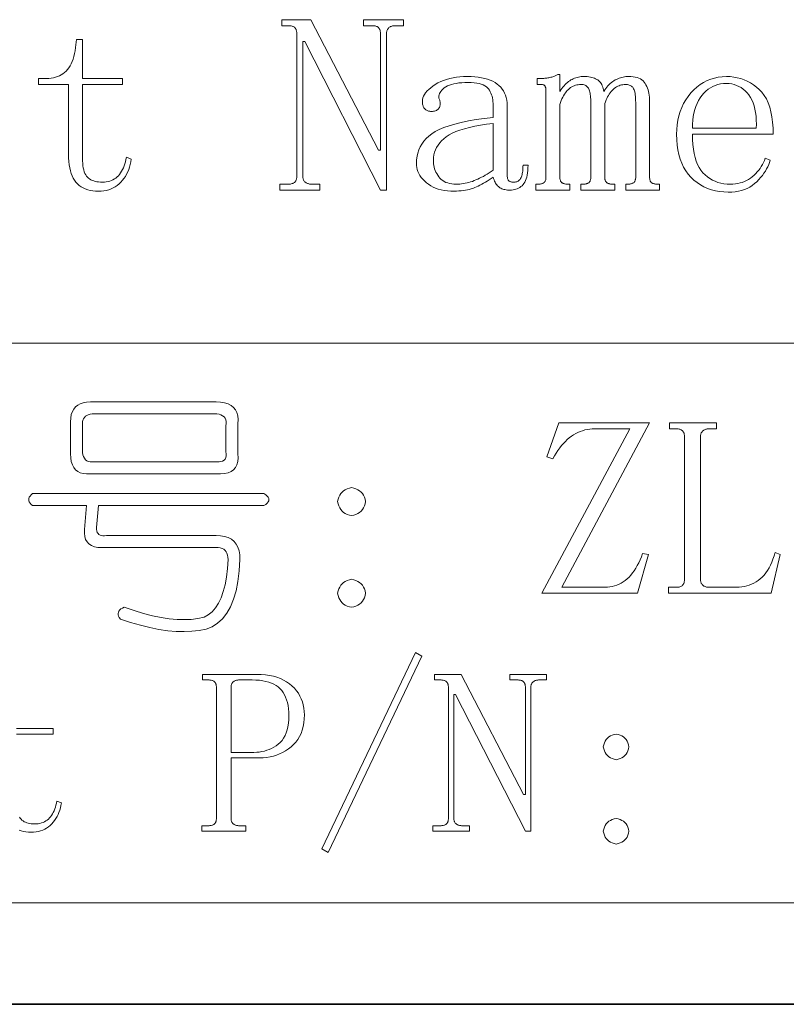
# Model space of a CAD drawing. Extents: x 1 to 297, y 1 to 210.
# Tile 100 of 171: x 209 to 220, y 1 to 15. Entities that reach past the tile are written whole.
import ezdxf

# ---------------------------------------------------------------- set-up
doc = ezdxf.new("R2010")
doc.units = 0

msp = doc.modelspace()

# ---------------------------------------------------------------- linework, layer by layer
at = {"color": 7, "lineweight": 13}
for p, q in [((196.872, 10.83), (295.987, 10.83)), ((196.872, 2.808), (295.987, 2.808))]:
    msp.add_line(p, q, dxfattribs=at)
at = {"color": 7, "lineweight": 35}
msp.add_line((0.623, 1.354), (296.685, 1.354), dxfattribs=at)
at = {"color": 7, "lineweight": 13}
for points in [[(213.943, 13.592), (213.972, 13.592), (213.972, 15.264), (213.971, 15.275), (213.971, 15.286), (213.969, 15.296), (213.967, 15.305), (213.965, 15.314), (213.961, 15.322), (213.958, 15.33), (213.953, 15.337), (213.949, 15.344), (213.943, 15.35), (213.937, 15.355), (213.93, 15.36), (213.922, 15.364), (213.913, 15.368), (213.904, 15.371), (213.893, 15.374), (213.882, 15.376), (213.87, 15.377), (213.857, 15.378), (213.843, 15.378), (213.729, 15.378), (213.729, 15.464), (214.3, 15.464), (214.3, 15.378), (214.186, 15.378), (214.175, 15.378), (214.164, 15.377), (214.154, 15.376), (214.144, 15.374), (214.134, 15.371), (214.125, 15.368), (214.116, 15.364), (214.108, 15.36), (214.1, 15.355), (214.093, 15.35), (214.086, 15.344), (214.08, 15.337), (214.075, 15.33), (214.07, 15.322), (214.066, 15.314), (214.063, 15.305), (214.061, 15.296), (214.059, 15.286), (214.058, 15.275), (214.057, 15.264), (214.057, 13.021), (213.972, 13.021), (212.886, 15.15), (212.857, 15.15), (212.857, 13.221), (212.858, 13.21), (212.859, 13.199), (212.861, 13.189), (212.863, 13.18), (212.866, 13.171), (212.87, 13.163), (212.875, 13.155), (212.88, 13.148), (212.886, 13.141), (212.893, 13.135), (212.9, 13.13), (212.908, 13.125), (212.916, 13.121), (212.925, 13.117), (212.934, 13.114), (212.944, 13.111), (212.954, 13.109), (212.964, 13.108), (212.975, 13.107), (212.986, 13.107), (213.1, 13.107), (213.1, 13.021), (212.529, 13.021), (212.529, 13.107), (212.643, 13.107), (212.657, 13.107), (212.67, 13.108), (212.682, 13.109), (212.693, 13.111), (212.704, 13.114), (212.713, 13.117), (212.722, 13.121), (212.73, 13.125), (212.737, 13.13), (212.743, 13.135), (212.749, 13.141), (212.753, 13.148), (212.758, 13.155), (212.761, 13.163), (212.765, 13.171), (212.767, 13.18), (212.769, 13.189), (212.771, 13.199), (212.771, 13.21), (212.772, 13.221), (212.772, 15.264), (212.771, 15.275), (212.771, 15.286), (212.769, 15.296), (212.767, 15.305), (212.765, 15.314), (212.761, 15.322), (212.758, 15.33), (212.753, 15.337), (212.749, 15.344), (212.743, 15.35), (212.737, 15.355), (212.73, 15.36), (212.722, 15.364), (212.713, 15.368), (212.704, 15.371), (212.693, 15.374), (212.682, 15.376), (212.67, 15.377), (212.657, 15.378), (212.643, 15.378), (212.557, 15.378), (212.557, 15.464), (212.972, 15.464)], [(209.7, 13.478), (209.701, 13.439), (209.703, 13.403), (209.707, 13.37), (209.712, 13.339), (209.718, 13.31), (209.726, 13.284), (209.735, 13.261), (209.746, 13.24), (209.758, 13.222), (209.772, 13.207), (209.787, 13.193), (209.803, 13.181), (209.821, 13.17), (209.84, 13.161), (209.861, 13.153), (209.883, 13.147), (209.907, 13.142), (209.932, 13.138), (209.958, 13.136), (209.986, 13.135), (210.014, 13.136), (210.041, 13.139), (210.067, 13.144), (210.091, 13.15), (210.115, 13.158), (210.137, 13.169), (210.158, 13.181), (210.178, 13.195), (210.197, 13.21), (210.215, 13.228), (210.231, 13.247), (210.247, 13.268), (210.261, 13.291), (210.274, 13.315), (210.286, 13.341), (210.297, 13.368), (210.307, 13.397), (210.315, 13.427), (210.323, 13.459), (210.329, 13.492), (210.4, 13.464), (210.394, 13.425), (210.385, 13.387), (210.375, 13.35), (210.363, 13.315), (210.348, 13.282), (210.333, 13.25), (210.315, 13.219), (210.295, 13.19), (210.274, 13.162), (210.25, 13.135), (210.225, 13.111), (210.199, 13.089), (210.17, 13.07), (210.141, 13.053), (210.109, 13.039), (210.076, 13.027), (210.042, 13.018), (210.006, 13.012), (209.968, 13.008), (209.929, 13.007), (209.887, 13.008), (209.847, 13.012), (209.81, 13.018), (209.775, 13.027), (209.741, 13.039), (209.71, 13.053), (209.681, 13.07), (209.655, 13.089), (209.63, 13.111), (209.607, 13.135), (209.587, 13.162), (209.569, 13.192), (209.553, 13.225), (209.539, 13.261), (209.527, 13.3), (209.517, 13.341), (209.51, 13.385), (209.505, 13.432), (209.501, 13.482), (209.5, 13.535), (209.5, 14.535), (209.072, 14.535), (209.072, 14.621), (209.186, 14.621), (209.22, 14.622), (209.252, 14.625), (209.283, 14.631), (209.313, 14.638), (209.341, 14.648), (209.369, 14.66), (209.394, 14.673), (209.419, 14.69), (209.442, 14.708), (209.465, 14.728), (209.485, 14.751), (209.504, 14.776), (209.522, 14.803), (209.538, 14.833), (209.552, 14.866), (209.565, 14.9), (209.576, 14.938), (209.586, 14.977), (209.594, 15.019), (209.6, 15.064), (209.615, 15.178), (209.7, 15.178), (209.7, 14.621), (210.272, 14.621), (210.272, 14.535), (209.7, 14.535)], [(216.257, 14.621), (216.272, 14.621), (216.286, 14.622), (216.3, 14.622), (216.315, 14.623), (216.329, 14.625), (216.343, 14.626), (216.357, 14.628), (216.372, 14.63), (216.386, 14.633), (216.4, 14.635), (216.414, 14.638), (216.428, 14.642), (216.441, 14.645), (216.453, 14.649), (216.465, 14.653), (216.476, 14.658), (216.486, 14.662), (216.496, 14.667), (216.506, 14.673), (216.515, 14.678), (216.543, 14.678), (216.543, 14.435), (216.558, 14.457), (216.572, 14.478), (216.587, 14.498), (216.603, 14.516), (216.618, 14.533), (216.634, 14.549), (216.65, 14.564), (216.667, 14.577), (216.683, 14.589), (216.7, 14.6), (216.718, 14.609), (216.735, 14.618), (216.753, 14.625), (216.771, 14.632), (216.79, 14.637), (216.808, 14.642), (216.827, 14.645), (216.847, 14.648), (216.866, 14.649), (216.886, 14.65), (216.911, 14.649), (216.935, 14.648), (216.958, 14.645), (216.98, 14.642), (217, 14.637), (217.02, 14.632), (217.038, 14.625), (217.055, 14.618), (217.071, 14.609), (217.086, 14.6), (217.1, 14.589), (217.112, 14.577), (217.124, 14.564), (217.134, 14.549), (217.143, 14.533), (217.151, 14.516), (217.158, 14.498), (217.164, 14.478), (217.168, 14.457), (217.172, 14.435), (217.186, 14.457), (217.201, 14.478), (217.216, 14.498), (217.232, 14.516), (217.248, 14.533), (217.265, 14.549), (217.282, 14.564), (217.3, 14.577), (217.318, 14.589), (217.336, 14.6), (217.355, 14.609), (217.373, 14.618), (217.392, 14.625), (217.411, 14.632), (217.431, 14.637), (217.45, 14.642), (217.469, 14.645), (217.489, 14.648), (217.509, 14.649), (217.529, 14.65), (217.562, 14.649), (217.593, 14.646), (217.622, 14.641), (217.649, 14.634), (217.673, 14.625), (217.696, 14.614), (217.716, 14.601), (217.735, 14.586), (217.751, 14.569), (217.765, 14.55), (217.777, 14.529), (217.788, 14.507), (217.797, 14.484), (217.806, 14.46), (217.813, 14.435), (217.819, 14.409), (217.823, 14.382), (217.826, 14.353), (217.828, 14.323), (217.829, 14.292), (217.829, 13.207), (217.829, 13.196), (217.83, 13.185), (217.831, 13.176), (217.833, 13.167), (217.836, 13.158), (217.839, 13.151), (217.843, 13.144), (217.847, 13.138), (217.852, 13.133), (217.857, 13.128), (217.863, 13.124), (217.87, 13.12), (217.877, 13.117), (217.885, 13.114), (217.893, 13.112), (217.902, 13.11), (217.911, 13.109), (217.921, 13.108), (217.932, 13.107), (217.943, 13.107), (217.972, 13.107), (217.972, 13.021), (217.486, 13.021), (217.486, 13.107), (217.515, 13.107), (217.526, 13.107), (217.536, 13.108), (217.546, 13.109), (217.556, 13.11), (217.565, 13.112), (217.573, 13.114), (217.581, 13.117), (217.588, 13.12), (217.594, 13.124), (217.6, 13.128), (217.606, 13.133), (217.611, 13.138), (217.615, 13.144), (217.619, 13.151), (217.622, 13.158), (217.624, 13.167), (217.626, 13.176), (217.628, 13.185), (217.629, 13.196), (217.629, 13.207), (217.629, 14.278), (217.628, 14.308), (217.627, 14.337), (217.626, 14.363), (217.623, 14.387), (217.62, 14.408), (217.616, 14.428), (217.611, 14.446), (217.606, 14.461), (217.6, 14.474), (217.593, 14.485), (217.586, 14.495), (217.577, 14.503), (217.568, 14.511), (217.559, 14.517), (217.548, 14.523), (217.537, 14.527), (217.526, 14.531), (217.513, 14.533), (217.5, 14.535), (217.486, 14.535), (217.466, 14.535), (217.447, 14.532), (217.428, 14.529), (217.409, 14.524), (217.391, 14.517), (217.374, 14.51), (217.356, 14.5), (217.34, 14.49), (217.323, 14.477), (217.307, 14.464), (217.292, 14.449), (217.277, 14.433), (217.263, 14.416), (217.25, 14.398), (217.238, 14.378), (217.226, 14.358), (217.215, 14.336), (217.205, 14.313), (217.195, 14.289), (217.186, 14.264), (217.186, 13.207), (217.186, 13.196), (217.187, 13.185), (217.189, 13.176), (217.191, 13.167), (217.193, 13.158), (217.196, 13.151), (217.2, 13.144), (217.204, 13.138), (217.209, 13.133), (217.215, 13.128), (217.221, 13.124), (217.227, 13.12), (217.234, 13.117), (217.242, 13.114), (217.25, 13.112), (217.259, 13.11), (217.269, 13.109), (217.279, 13.108), (217.289, 13.107), (217.3, 13.107), (217.329, 13.107), (217.329, 13.021), (216.843, 13.021), (216.843, 13.107), (216.872, 13.107), (216.883, 13.107), (216.893, 13.108), (216.903, 13.109), (216.913, 13.11), (216.922, 13.112), (216.93, 13.114), (216.938, 13.117), (216.945, 13.12), (216.951, 13.124), (216.957, 13.128), (216.963, 13.133), (216.968, 13.138), (216.972, 13.144), (216.976, 13.151), (216.979, 13.158), (216.981, 13.167), (216.983, 13.176), (216.985, 13.185), (216.986, 13.196), (216.986, 13.207), (216.986, 14.278), (216.986, 14.303), (216.985, 14.327), (216.983, 14.349), (216.981, 14.371), (216.979, 14.391), (216.976, 14.409), (216.972, 14.427), (216.968, 14.443), (216.963, 14.457), (216.957, 14.471), (216.951, 14.483), (216.944, 14.494), (216.935, 14.504), (216.925, 14.512), (216.915, 14.519), (216.903, 14.525), (216.889, 14.529), (216.875, 14.533), (216.86, 14.535), (216.843, 14.535), (216.823, 14.535), (216.804, 14.532), (216.785, 14.529), (216.767, 14.524), (216.748, 14.517), (216.731, 14.51), (216.714, 14.5), (216.697, 14.49), (216.68, 14.477), (216.665, 14.464), (216.649, 14.449), (216.635, 14.432), (216.621, 14.415), (216.607, 14.395), (216.595, 14.375), (216.583, 14.352), (216.572, 14.329), (216.562, 14.304), (216.552, 14.277), (216.543, 14.25), (216.543, 13.207), (216.543, 13.196), (216.544, 13.185), (216.546, 13.176), (216.548, 13.167), (216.55, 13.158), (216.553, 13.151), (216.557, 13.144), (216.561, 13.138), (216.566, 13.133), (216.572, 13.128), (216.578, 13.124), (216.584, 13.12), (216.591, 13.117), (216.599, 13.114), (216.607, 13.112), (216.616, 13.11), (216.626, 13.109), (216.636, 13.108), (216.646, 13.107), (216.657, 13.107), (216.686, 13.107), (216.686, 13.021), (216.2, 13.021), (216.2, 13.107), (216.229, 13.107), (216.24, 13.107), (216.251, 13.108), (216.261, 13.109), (216.27, 13.11), (216.279, 13.112), (216.287, 13.114), (216.295, 13.117), (216.302, 13.12), (216.309, 13.124), (216.315, 13.128), (216.32, 13.133), (216.325, 13.138), (216.329, 13.144), (216.333, 13.151), (216.336, 13.158), (216.339, 13.167), (216.341, 13.176), (216.342, 13.185), (216.343, 13.196), (216.343, 13.207), (216.343, 14.45), (216.343, 14.458), (216.343, 14.466), (216.342, 14.473), (216.341, 14.48), (216.34, 14.487), (216.338, 14.493), (216.336, 14.499), (216.334, 14.504), (216.332, 14.509), (216.329, 14.514), (216.326, 14.518), (216.322, 14.522), (216.318, 14.525), (216.313, 14.528), (216.307, 14.53), (216.301, 14.532), (216.295, 14.533), (216.288, 14.534), (216.28, 14.535), (216.272, 14.535), (216.215, 14.535), (216.215, 14.621)], [(215.029, 13.007), (214.979, 13.008), (214.931, 13.012), (214.885, 13.018), (214.841, 13.026), (214.8, 13.037), (214.761, 13.05), (214.725, 13.066), (214.691, 13.084), (214.659, 13.105), (214.629, 13.128), (214.602, 13.153), (214.577, 13.178), (214.556, 13.204), (214.537, 13.231), (214.522, 13.258), (214.509, 13.287), (214.499, 13.316), (214.492, 13.345), (214.487, 13.376), (214.486, 13.407), (214.488, 13.457), (214.495, 13.506), (214.506, 13.553), (214.521, 13.598), (214.541, 13.641), (214.566, 13.682), (214.594, 13.721), (214.628, 13.759), (214.665, 13.794), (214.707, 13.828), (214.756, 13.86), (214.813, 13.89), (214.879, 13.918), (214.954, 13.945), (215.038, 13.969), (215.13, 13.992), (215.231, 14.013), (215.341, 14.032), (215.459, 14.049), (215.586, 14.064), (215.586, 14.235), (215.585, 14.263), (215.583, 14.29), (215.58, 14.316), (215.576, 14.342), (215.57, 14.366), (215.563, 14.389), (215.554, 14.411), (215.545, 14.432), (215.534, 14.452), (215.522, 14.471), (215.507, 14.489), (215.489, 14.504), (215.468, 14.518), (215.444, 14.53), (215.416, 14.541), (215.385, 14.549), (215.351, 14.555), (215.314, 14.56), (215.273, 14.563), (215.229, 14.564), (215.182, 14.563), (215.137, 14.561), (215.096, 14.557), (215.057, 14.551), (215.022, 14.544), (214.989, 14.536), (214.959, 14.525), (214.932, 14.514), (214.907, 14.5), (214.886, 14.485), (214.867, 14.469), (214.851, 14.454), (214.838, 14.437), (214.827, 14.421), (214.818, 14.405), (214.812, 14.388), (214.809, 14.372), (214.808, 14.355), (214.81, 14.338), (214.815, 14.321), (214.82, 14.31), (214.824, 14.298), (214.827, 14.287), (214.828, 14.275), (214.829, 14.264), (214.828, 14.252), (214.827, 14.241), (214.824, 14.23), (214.82, 14.218), (214.815, 14.207), (214.808, 14.196), (214.801, 14.186), (214.792, 14.178), (214.783, 14.17), (214.772, 14.164), (214.76, 14.159), (214.747, 14.155), (214.732, 14.152), (214.717, 14.15), (214.7, 14.15), (214.689, 14.15), (214.678, 14.151), (214.668, 14.153), (214.658, 14.155), (214.648, 14.158), (214.639, 14.162), (214.631, 14.167), (214.623, 14.172), (214.615, 14.178), (214.607, 14.185), (214.601, 14.193), (214.595, 14.201), (214.589, 14.21), (214.585, 14.22), (214.581, 14.23), (214.577, 14.241), (214.575, 14.253), (214.573, 14.265), (214.572, 14.278), (214.572, 14.292), (214.574, 14.318), (214.579, 14.343), (214.588, 14.368), (214.601, 14.393), (214.618, 14.417), (214.639, 14.442), (214.663, 14.465), (214.691, 14.489), (214.722, 14.512), (214.757, 14.535), (214.795, 14.557), (214.835, 14.576), (214.877, 14.594), (214.92, 14.608), (214.965, 14.621), (215.011, 14.631), (215.059, 14.639), (215.109, 14.645), (215.161, 14.648), (215.215, 14.65), (215.27, 14.648), (215.323, 14.645), (215.373, 14.64), (215.42, 14.632), (215.465, 14.623), (215.506, 14.611), (215.545, 14.597), (215.58, 14.581), (215.613, 14.563), (215.643, 14.542), (215.67, 14.52), (215.695, 14.496), (215.716, 14.47), (215.735, 14.442), (215.75, 14.412), (215.763, 14.38), (215.773, 14.347), (215.78, 14.312), (215.785, 14.274), (215.786, 14.235), (215.786, 13.292), (215.786, 13.27), (215.787, 13.25), (215.788, 13.232), (215.789, 13.216), (215.791, 13.201), (215.794, 13.189), (215.796, 13.178), (215.8, 13.169), (215.803, 13.162), (215.807, 13.157), (215.812, 13.153), (215.817, 13.149), (215.823, 13.146), (215.83, 13.143), (215.838, 13.141), (215.846, 13.139), (215.855, 13.137), (215.865, 13.136), (215.875, 13.135), (215.886, 13.135), (215.9, 13.136), (215.913, 13.138), (215.925, 13.141), (215.936, 13.146), (215.947, 13.151), (215.956, 13.158), (215.965, 13.167), (215.973, 13.176), (215.98, 13.187), (215.986, 13.2), (215.991, 13.213), (215.996, 13.227), (216.001, 13.243), (216.004, 13.259), (216.007, 13.276), (216.01, 13.295), (216.012, 13.314), (216.013, 13.334), (216.014, 13.356), (216.015, 13.378), (216.086, 13.378), (216.085, 13.339), (216.083, 13.303), (216.08, 13.269), (216.075, 13.238), (216.068, 13.208), (216.06, 13.182), (216.051, 13.158), (216.04, 13.136), (216.028, 13.116), (216.015, 13.1), (216, 13.085), (215.984, 13.071), (215.968, 13.059), (215.951, 13.049), (215.932, 13.041), (215.913, 13.034), (215.894, 13.028), (215.873, 13.024), (215.851, 13.022), (215.829, 13.021), (215.809, 13.021), (215.791, 13.023), (215.773, 13.025), (215.756, 13.028), (215.74, 13.032), (215.724, 13.036), (215.71, 13.042), (215.696, 13.048), (215.684, 13.056), (215.672, 13.064), (215.661, 13.073), (215.65, 13.083), (215.64, 13.095), (215.631, 13.107), (215.622, 13.121), (215.613, 13.136), (215.606, 13.152), (215.599, 13.169), (215.592, 13.187), (215.586, 13.207), (215.558, 13.187), (215.53, 13.169), (215.502, 13.151), (215.475, 13.135), (215.448, 13.119), (215.422, 13.105), (215.396, 13.091), (215.371, 13.079), (215.346, 13.067), (215.322, 13.057), (215.297, 13.047), (215.271, 13.039), (215.244, 13.031), (215.217, 13.025), (215.188, 13.019), (215.158, 13.015), (215.127, 13.011), (215.095, 13.009), (215.063, 13.007)], [(218.443, 13.821), (218.445, 13.746), (218.449, 13.676), (218.457, 13.609), (218.467, 13.548), (218.481, 13.491), (218.497, 13.438), (218.517, 13.389), (218.539, 13.346), (218.565, 13.306), (218.593, 13.271), (218.624, 13.24), (218.657, 13.212), (218.691, 13.187), (218.728, 13.166), (218.766, 13.148), (218.807, 13.133), (218.849, 13.121), (218.893, 13.113), (218.938, 13.108), (218.986, 13.107), (219.023, 13.108), (219.058, 13.111), (219.092, 13.116), (219.125, 13.124), (219.157, 13.133), (219.188, 13.145), (219.218, 13.159), (219.247, 13.175), (219.274, 13.193), (219.3, 13.214), (219.325, 13.236), (219.349, 13.259), (219.371, 13.283), (219.392, 13.308), (219.411, 13.333), (219.429, 13.36), (219.445, 13.388), (219.46, 13.417), (219.474, 13.447), (219.486, 13.478), (219.557, 13.45), (219.548, 13.418), (219.536, 13.387), (219.522, 13.356), (219.506, 13.325), (219.488, 13.294), (219.467, 13.264), (219.445, 13.233), (219.42, 13.203), (219.393, 13.172), (219.365, 13.142), (219.333, 13.114), (219.3, 13.088), (219.265, 13.066), (219.227, 13.046), (219.188, 13.03), (219.146, 13.016), (219.102, 13.006), (219.056, 12.998), (219.008, 12.994), (218.957, 12.992), (218.893, 12.995), (218.831, 13.001), (218.771, 13.012), (218.714, 13.027), (218.659, 13.046), (218.607, 13.07), (218.557, 13.097), (218.509, 13.13), (218.464, 13.166), (218.422, 13.207), (218.382, 13.251), (218.347, 13.3), (218.316, 13.352), (218.289, 13.408), (218.266, 13.467), (218.248, 13.531), (218.233, 13.598), (218.223, 13.668), (218.217, 13.743), (218.215, 13.821), (218.217, 13.891), (218.223, 13.959), (218.233, 14.024), (218.248, 14.087), (218.266, 14.148), (218.289, 14.206), (218.316, 14.261), (218.347, 14.315), (218.382, 14.365), (218.422, 14.414), (218.464, 14.459), (218.508, 14.499), (218.554, 14.534), (218.602, 14.565), (218.652, 14.591), (218.704, 14.612), (218.757, 14.628), (218.813, 14.64), (218.87, 14.647), (218.929, 14.65), (218.982, 14.648), (219.035, 14.642), (219.085, 14.633), (219.135, 14.62), (219.182, 14.603), (219.229, 14.583), (219.274, 14.559), (219.317, 14.531), (219.36, 14.499), (219.4, 14.464), (219.438, 14.424), (219.472, 14.379), (219.502, 14.328), (219.528, 14.272), (219.55, 14.21), (219.568, 14.143), (219.582, 14.071), (219.592, 13.993), (219.598, 13.91), (219.6, 13.821)], [(219.357, 13.907), (219.359, 13.968), (219.358, 14.026), (219.354, 14.082), (219.347, 14.134), (219.338, 14.183), (219.326, 14.23), (219.311, 14.273), (219.293, 14.314), (219.273, 14.351), (219.25, 14.385), (219.225, 14.416), (219.199, 14.444), (219.17, 14.469), (219.141, 14.49), (219.109, 14.508), (219.076, 14.523), (219.042, 14.535), (219.006, 14.543), (218.968, 14.548), (218.929, 14.55), (218.887, 14.548), (218.846, 14.543), (218.807, 14.534), (218.77, 14.522), (218.734, 14.507), (218.7, 14.488), (218.667, 14.466), (218.636, 14.44), (218.607, 14.411), (218.579, 14.378), (218.553, 14.343), (218.53, 14.304), (218.51, 14.264), (218.492, 14.22), (218.477, 14.175), (218.465, 14.126), (218.455, 14.075), (218.449, 14.022), (218.444, 13.965), (218.443, 13.907)], [(214.729, 13.45), (214.73, 13.424), (214.732, 13.399), (214.736, 13.374), (214.741, 13.35), (214.748, 13.326), (214.757, 13.303), (214.767, 13.28), (214.779, 13.258), (214.792, 13.235), (214.807, 13.214), (214.824, 13.193), (214.843, 13.175), (214.863, 13.159), (214.885, 13.145), (214.909, 13.133), (214.935, 13.124), (214.963, 13.116), (214.993, 13.111), (215.024, 13.108), (215.057, 13.107), (215.083, 13.107), (215.109, 13.109), (215.135, 13.111), (215.16, 13.115), (215.186, 13.119), (215.212, 13.125), (215.237, 13.131), (215.263, 13.139), (215.289, 13.147), (215.315, 13.157), (215.34, 13.167), (215.367, 13.179), (215.393, 13.191), (215.42, 13.205), (215.447, 13.219), (215.474, 13.235), (215.502, 13.251), (215.529, 13.269), (215.558, 13.287), (215.586, 13.307), (215.586, 13.978), (215.492, 13.966), (215.404, 13.952), (215.322, 13.937), (215.245, 13.92), (215.175, 13.901), (215.111, 13.881), (215.053, 13.86), (215.001, 13.836), (214.955, 13.812), (214.915, 13.785), (214.879, 13.757), (214.848, 13.728), (214.82, 13.698), (214.796, 13.666), (214.775, 13.633), (214.759, 13.599), (214.746, 13.564), (214.736, 13.527), (214.731, 13.489)], [(209.815, 9.987), (211.615, 9.987), (211.679, 9.984), (211.737, 9.974), (211.787, 9.959), (211.829, 9.937), (211.865, 9.908), (211.892, 9.874), (211.913, 9.833), (211.925, 9.786), (211.931, 9.732), (211.929, 9.673), (211.929, 9.244), (211.931, 9.185), (211.925, 9.132), (211.913, 9.086), (211.892, 9.047), (211.865, 9.015), (211.829, 8.99), (211.787, 8.972), (211.737, 8.961), (211.679, 8.956), (211.615, 8.958), (209.815, 8.958), (209.76, 8.956), (209.712, 8.961), (209.669, 8.972), (209.632, 8.99), (209.6, 9.015), (209.575, 9.047), (209.555, 9.086), (209.54, 9.132), (209.532, 9.185), (209.529, 9.244), (209.529, 9.701), (209.532, 9.755), (209.54, 9.804), (209.555, 9.847), (209.575, 9.884), (209.6, 9.915), (209.632, 9.941), (209.669, 9.961), (209.712, 9.975), (209.76, 9.984)], [(211.757, 9.644), (211.761, 9.677), (211.76, 9.706), (211.754, 9.731), (211.744, 9.754), (211.729, 9.773), (211.709, 9.788), (211.685, 9.8), (211.657, 9.809), (211.624, 9.814), (211.586, 9.815), (209.872, 9.815), (209.839, 9.814), (209.81, 9.81), (209.784, 9.803), (209.762, 9.793), (209.743, 9.78), (209.728, 9.764), (209.716, 9.745), (209.707, 9.724), (209.702, 9.7), (209.7, 9.673), (209.7, 9.301), (209.702, 9.263), (209.707, 9.23), (209.716, 9.202), (209.728, 9.178), (209.743, 9.158), (209.762, 9.143), (209.784, 9.133), (209.81, 9.127), (209.839, 9.126), (209.872, 9.13), (211.586, 9.13), (211.624, 9.126), (211.657, 9.126), (211.685, 9.131), (211.709, 9.139), (211.729, 9.151), (211.744, 9.167), (211.754, 9.188), (211.76, 9.212), (211.761, 9.24), (211.757, 9.273)], [(217.186, 7.33), (217.223, 7.331), (217.258, 7.335), (217.293, 7.341), (217.327, 7.349), (217.359, 7.36), (217.391, 7.373), (217.421, 7.389), (217.451, 7.407), (217.48, 7.428), (217.507, 7.451), (217.534, 7.477), (217.56, 7.505), (217.584, 7.535), (217.608, 7.568), (217.631, 7.603), (217.652, 7.641), (217.673, 7.681), (217.693, 7.723), (217.711, 7.768), (217.729, 7.815), (217.815, 7.801), (217.657, 7.244), (216.286, 7.244), (217.543, 9.601), (217.043, 9.601), (217.006, 9.6), (216.97, 9.597), (216.935, 9.592), (216.9, 9.584), (216.866, 9.574), (216.833, 9.563), (216.801, 9.549), (216.769, 9.533), (216.738, 9.514), (216.707, 9.494), (216.678, 9.472), (216.649, 9.447), (216.621, 9.42), (216.593, 9.391), (216.566, 9.36), (216.54, 9.327), (216.515, 9.292), (216.49, 9.254), (216.466, 9.214), (216.443, 9.173), (216.357, 9.201), (216.529, 9.687), (217.829, 9.687), (216.572, 7.33)], [(218.557, 7.444), (218.558, 7.433), (218.559, 7.422), (218.561, 7.412), (218.563, 7.403), (218.566, 7.394), (218.57, 7.386), (218.575, 7.378), (218.58, 7.371), (218.586, 7.364), (218.593, 7.358), (218.6, 7.353), (218.608, 7.348), (218.616, 7.344), (218.625, 7.34), (218.634, 7.337), (218.644, 7.334), (218.654, 7.332), (218.664, 7.331), (218.675, 7.33), (218.686, 7.33), (219.072, 7.33), (219.111, 7.331), (219.149, 7.335), (219.187, 7.341), (219.223, 7.349), (219.257, 7.36), (219.291, 7.373), (219.324, 7.389), (219.355, 7.407), (219.385, 7.428), (219.415, 7.451), (219.442, 7.477), (219.469, 7.505), (219.494, 7.536), (219.517, 7.57), (219.54, 7.607), (219.56, 7.646), (219.58, 7.688), (219.597, 7.732), (219.614, 7.78), (219.629, 7.83), (219.7, 7.801), (219.572, 7.244), (218.1, 7.244), (218.1, 7.33), (218.2, 7.33), (218.214, 7.33), (218.227, 7.331), (218.239, 7.332), (218.251, 7.334), (218.261, 7.337), (218.271, 7.34), (218.279, 7.344), (218.287, 7.348), (218.294, 7.353), (218.3, 7.358), (218.306, 7.364), (218.311, 7.371), (218.315, 7.378), (218.319, 7.386), (218.322, 7.394), (218.324, 7.403), (218.326, 7.412), (218.328, 7.422), (218.329, 7.433), (218.329, 7.444), (218.329, 9.487), (218.329, 9.498), (218.328, 9.509), (218.326, 9.519), (218.324, 9.528), (218.322, 9.537), (218.319, 9.545), (218.315, 9.553), (218.311, 9.56), (218.306, 9.567), (218.3, 9.573), (218.294, 9.578), (218.287, 9.583), (218.279, 9.587), (218.271, 9.591), (218.261, 9.594), (218.251, 9.597), (218.239, 9.599), (218.227, 9.6), (218.214, 9.601), (218.2, 9.601), (218.115, 9.601), (218.115, 9.687), (218.786, 9.687), (218.786, 9.601), (218.686, 9.601), (218.675, 9.601), (218.664, 9.6), (218.654, 9.599), (218.644, 9.597), (218.634, 9.594), (218.625, 9.591), (218.616, 9.587), (218.608, 9.583), (218.6, 9.578), (218.593, 9.573), (218.586, 9.567), (218.58, 9.56), (218.575, 9.553), (218.57, 9.545), (218.566, 9.537), (218.563, 9.528), (218.561, 9.519), (218.559, 9.509), (218.558, 9.498), (218.557, 9.487)], [(213.557, 8.758), (213.59, 8.751), (213.62, 8.741), (213.647, 8.728), (213.672, 8.713), (213.693, 8.694), (213.712, 8.673), (213.727, 8.648), (213.74, 8.621), (213.75, 8.591), (213.757, 8.558), (213.75, 8.525), (213.74, 8.495), (213.727, 8.468), (213.712, 8.444), (213.693, 8.423), (213.672, 8.404), (213.647, 8.388), (213.62, 8.375), (213.59, 8.365), (213.557, 8.358), (213.525, 8.365), (213.495, 8.375), (213.467, 8.388), (213.443, 8.404), (213.422, 8.423), (213.403, 8.444), (213.387, 8.468), (213.375, 8.495), (213.365, 8.525), (213.357, 8.558), (213.365, 8.591), (213.375, 8.621), (213.387, 8.648), (213.403, 8.673), (213.422, 8.694), (213.443, 8.713), (213.467, 8.728), (213.495, 8.741), (213.525, 8.751)], [(208.986, 8.673), (212.3, 8.673), (212.326, 8.655), (212.346, 8.638), (212.36, 8.621), (212.369, 8.604), (212.372, 8.587), (212.369, 8.57), (212.36, 8.553), (212.346, 8.535), (212.326, 8.518), (212.3, 8.501), (209.929, 8.501), (209.9, 8.187), (209.902, 8.16), (209.906, 8.137), (209.913, 8.117), (209.923, 8.1), (209.936, 8.087), (209.952, 8.077), (209.97, 8.071), (209.992, 8.068), (210.016, 8.069), (210.043, 8.073), (211.615, 8.073), (211.68, 8.069), (211.738, 8.059), (211.789, 8.042), (211.834, 8.018), (211.872, 7.987), (211.903, 7.949), (211.927, 7.905), (211.944, 7.853), (211.954, 7.795), (211.957, 7.73), (211.947, 7.565), (211.929, 7.415), (211.902, 7.28), (211.866, 7.158), (211.822, 7.051), (211.769, 6.958), (211.707, 6.88), (211.637, 6.815), (211.559, 6.765), (211.472, 6.73), (211.372, 6.711), (211.267, 6.699), (211.157, 6.695), (211.042, 6.698), (210.922, 6.708), (210.796, 6.726), (210.666, 6.752), (210.53, 6.785), (210.389, 6.825), (210.243, 6.873), (210.228, 6.895), (210.218, 6.916), (210.212, 6.936), (210.211, 6.955), (210.215, 6.973), (210.223, 6.989), (210.235, 7.005), (210.252, 7.019), (210.274, 7.032), (210.3, 7.044), (210.44, 6.996), (210.575, 6.956), (210.703, 6.923), (210.826, 6.898), (210.943, 6.88), (211.055, 6.869), (211.16, 6.866), (211.26, 6.87), (211.355, 6.882), (211.443, 6.901), (211.503, 6.935), (211.557, 6.98), (211.606, 7.036), (211.649, 7.102), (211.686, 7.18), (211.717, 7.268), (211.743, 7.367), (211.763, 7.477), (211.777, 7.598), (211.786, 7.73), (211.784, 7.762), (211.779, 7.791), (211.771, 7.817), (211.759, 7.839), (211.743, 7.858), (211.724, 7.874), (211.702, 7.886), (211.676, 7.894), (211.647, 7.899), (211.615, 7.901), (210.043, 7.901), (209.978, 7.899), (209.921, 7.902), (209.871, 7.912), (209.828, 7.929), (209.793, 7.951), (209.765, 7.98), (209.745, 8.015), (209.732, 8.057), (209.727, 8.104), (209.729, 8.158), (209.757, 8.501), (208.986, 8.501), (208.965, 8.518), (208.949, 8.535), (208.938, 8.553), (208.931, 8.57), (208.929, 8.587), (208.931, 8.604), (208.938, 8.621), (208.949, 8.638), (208.965, 8.655)], [(213.557, 7.444), (213.59, 7.437), (213.62, 7.427), (213.647, 7.414), (213.672, 7.398), (213.693, 7.38), (213.712, 7.358), (213.727, 7.334), (213.74, 7.307), (213.75, 7.277), (213.757, 7.244), (213.75, 7.211), (213.74, 7.181), (213.727, 7.154), (213.712, 7.13), (213.693, 7.108), (213.672, 7.09), (213.647, 7.074), (213.62, 7.061), (213.59, 7.051), (213.557, 7.044), (213.525, 7.051), (213.495, 7.061), (213.467, 7.074), (213.443, 7.09), (213.422, 7.108), (213.403, 7.13), (213.387, 7.154), (213.375, 7.181), (213.365, 7.211), (213.357, 7.244), (213.365, 7.277), (213.375, 7.307), (213.387, 7.334), (213.403, 7.358), (213.422, 7.38), (213.443, 7.398), (213.467, 7.414), (213.495, 7.427), (213.525, 7.437)], [(213.223, 3.531), (213.131, 3.584), (214.471, 6.397), (214.563, 6.344)], [(211.829, 4.885), (211.829, 4.018), (211.83, 4.007), (211.831, 3.998), (211.832, 3.989), (211.835, 3.98), (211.838, 3.972), (211.841, 3.964), (211.845, 3.957), (211.85, 3.95), (211.856, 3.944), (211.862, 3.939), (211.869, 3.934), (211.876, 3.929), (211.884, 3.925), (211.892, 3.922), (211.9, 3.919), (211.909, 3.917), (211.918, 3.915), (211.927, 3.914), (211.937, 3.913), (211.948, 3.913), (212.04, 3.913), (212.04, 3.834), (211.409, 3.834), (211.409, 3.913), (211.501, 3.913), (211.514, 3.913), (211.526, 3.914), (211.537, 3.915), (211.547, 3.917), (211.557, 3.919), (211.565, 3.922), (211.573, 3.925), (211.581, 3.929), (211.587, 3.934), (211.593, 3.939), (211.598, 3.944), (211.602, 3.95), (211.606, 3.957), (211.61, 3.964), (211.613, 3.972), (211.615, 3.98), (211.617, 3.989), (211.618, 3.998), (211.619, 4.007), (211.619, 4.018), (211.619, 5.897), (211.619, 5.907), (211.618, 5.917), (211.617, 5.926), (211.615, 5.935), (211.613, 5.943), (211.61, 5.951), (211.606, 5.958), (211.602, 5.964), (211.598, 5.971), (211.593, 5.976), (211.587, 5.981), (211.581, 5.985), (211.573, 5.989), (211.565, 5.993), (211.557, 5.996), (211.547, 5.998), (211.537, 6), (211.526, 6.001), (211.514, 6.002), (211.501, 6.002), (211.422, 6.002), (211.422, 6.081), (212.197, 6.081), (212.262, 6.08), (212.323, 6.075), (212.381, 6.066), (212.436, 6.055), (212.488, 6.04), (212.537, 6.022), (212.583, 6.001), (212.626, 5.976), (212.666, 5.948), (212.703, 5.917), (212.737, 5.883), (212.767, 5.848), (212.794, 5.811), (212.817, 5.772), (212.836, 5.731), (212.852, 5.689), (212.865, 5.645), (212.874, 5.599), (212.879, 5.552), (212.881, 5.503), (212.879, 5.444), (212.873, 5.388), (212.864, 5.335), (212.85, 5.284), (212.833, 5.237), (212.812, 5.192), (212.787, 5.151), (212.759, 5.112), (212.726, 5.076), (212.69, 5.043), (212.651, 5.013), (212.611, 4.986), (212.569, 4.962), (212.526, 4.942), (212.482, 4.925), (212.436, 4.91), (212.388, 4.899), (212.339, 4.891), (212.289, 4.887), (212.237, 4.885)], [(216.022, 4.359), (216.048, 4.359), (216.048, 5.897), (216.048, 5.907), (216.047, 5.917), (216.046, 5.926), (216.044, 5.935), (216.042, 5.943), (216.039, 5.951), (216.035, 5.958), (216.031, 5.964), (216.027, 5.971), (216.022, 5.976), (216.016, 5.981), (216.01, 5.985), (216.003, 5.989), (215.995, 5.993), (215.986, 5.996), (215.976, 5.998), (215.966, 6), (215.955, 6.001), (215.943, 6.002), (215.93, 6.002), (215.825, 6.002), (215.825, 6.081), (216.351, 6.081), (216.351, 6.002), (216.245, 6.002), (216.235, 6.002), (216.225, 6.001), (216.216, 6), (216.206, 5.998), (216.198, 5.996), (216.189, 5.993), (216.181, 5.989), (216.174, 5.985), (216.167, 5.981), (216.16, 5.976), (216.154, 5.971), (216.148, 5.964), (216.143, 5.958), (216.139, 5.951), (216.135, 5.943), (216.132, 5.935), (216.13, 5.926), (216.128, 5.917), (216.127, 5.907), (216.127, 5.897), (216.127, 3.834), (216.048, 3.834), (215.049, 5.792), (215.023, 5.792), (215.023, 4.018), (215.023, 4.007), (215.024, 3.998), (215.026, 3.989), (215.028, 3.98), (215.031, 3.972), (215.035, 3.964), (215.039, 3.957), (215.044, 3.95), (215.05, 3.944), (215.056, 3.939), (215.063, 3.934), (215.07, 3.929), (215.077, 3.925), (215.085, 3.922), (215.094, 3.919), (215.102, 3.917), (215.112, 3.915), (215.121, 3.914), (215.131, 3.913), (215.141, 3.913), (215.247, 3.913), (215.247, 3.834), (214.721, 3.834), (214.721, 3.913), (214.826, 3.913), (214.839, 3.913), (214.851, 3.914), (214.862, 3.915), (214.872, 3.917), (214.882, 3.919), (214.891, 3.922), (214.899, 3.925), (214.906, 3.929), (214.912, 3.934), (214.918, 3.939), (214.923, 3.944), (214.927, 3.95), (214.931, 3.957), (214.935, 3.964), (214.938, 3.972), (214.94, 3.98), (214.942, 3.989), (214.943, 3.998), (214.944, 4.007), (214.944, 4.018), (214.944, 5.897), (214.944, 5.907), (214.943, 5.917), (214.942, 5.926), (214.94, 5.935), (214.938, 5.943), (214.935, 5.951), (214.931, 5.958), (214.927, 5.964), (214.923, 5.971), (214.918, 5.976), (214.912, 5.981), (214.906, 5.985), (214.899, 5.989), (214.891, 5.993), (214.882, 5.996), (214.872, 5.998), (214.862, 6), (214.851, 6.001), (214.839, 6.002), (214.826, 6.002), (214.747, 6.002), (214.747, 6.081), (215.128, 6.081)], [(212.158, 4.964), (212.197, 4.965), (212.235, 4.969), (212.272, 4.975), (212.308, 4.983), (212.344, 4.994), (212.378, 5.007), (212.411, 5.022), (212.444, 5.04), (212.476, 5.06), (212.506, 5.082), (212.535, 5.108), (212.561, 5.136), (212.583, 5.169), (212.603, 5.204), (212.62, 5.243), (212.633, 5.286), (212.644, 5.332), (212.651, 5.381), (212.656, 5.434), (212.657, 5.49), (212.656, 5.541), (212.652, 5.589), (212.646, 5.635), (212.637, 5.678), (212.626, 5.718), (212.612, 5.755), (212.596, 5.79), (212.577, 5.822), (212.556, 5.851), (212.533, 5.877), (212.506, 5.901), (212.477, 5.922), (212.444, 5.941), (212.408, 5.957), (212.37, 5.971), (212.328, 5.982), (212.284, 5.991), (212.236, 5.997), (212.185, 6.001), (212.132, 6.002), (211.948, 6.002), (211.937, 6.002), (211.927, 6.001), (211.918, 6), (211.909, 5.998), (211.9, 5.996), (211.892, 5.993), (211.884, 5.989), (211.876, 5.985), (211.869, 5.981), (211.862, 5.976), (211.856, 5.971), (211.85, 5.964), (211.845, 5.958), (211.841, 5.951), (211.838, 5.943), (211.835, 5.935), (211.832, 5.926), (211.831, 5.917), (211.83, 5.907), (211.829, 5.897), (211.829, 4.964)], [(217.349, 5.227), (217.38, 5.22), (217.407, 5.211), (217.432, 5.199), (217.455, 5.185), (217.474, 5.168), (217.491, 5.148), (217.506, 5.126), (217.518, 5.101), (217.527, 5.073), (217.533, 5.043), (217.527, 5.013), (217.518, 4.985), (217.506, 4.96), (217.491, 4.938), (217.474, 4.918), (217.455, 4.901), (217.432, 4.886), (217.407, 4.875), (217.38, 4.865), (217.349, 4.859), (217.319, 4.865), (217.292, 4.875), (217.267, 4.886), (217.244, 4.901), (217.225, 4.918), (217.207, 4.938), (217.193, 4.96), (217.181, 4.985), (217.172, 5.013), (217.165, 5.043), (217.172, 5.073), (217.181, 5.101), (217.193, 5.126), (217.207, 5.148), (217.225, 5.168), (217.244, 5.185), (217.267, 5.199), (217.292, 5.211), (217.319, 5.22)], [(217.349, 4.018), (217.38, 4.011), (217.407, 4.002), (217.432, 3.99), (217.455, 3.976), (217.474, 3.959), (217.491, 3.939), (217.506, 3.917), (217.518, 3.892), (217.527, 3.864), (217.533, 3.834), (217.527, 3.804), (217.518, 3.776), (217.506, 3.751), (217.491, 3.729), (217.474, 3.709), (217.455, 3.692), (217.432, 3.677), (217.407, 3.666), (217.38, 3.656), (217.349, 3.65), (217.319, 3.656), (217.292, 3.666), (217.267, 3.677), (217.244, 3.692), (217.225, 3.709), (217.207, 3.729), (217.193, 3.751), (217.181, 3.776), (217.172, 3.804), (217.165, 3.834), (217.172, 3.864), (217.181, 3.892), (217.193, 3.917), (217.207, 3.939), (217.225, 3.959), (217.244, 3.976), (217.267, 3.99), (217.292, 4.002), (217.319, 4.011)]]:
    msp.add_lwpolyline(points, close=True, dxfattribs=at)
for points in [[(208.754, 5.306), (209.28, 5.306), (209.28, 5.227), (208.754, 5.227)], [(208.796, 4.036), (208.807, 4.019), (208.82, 4.005), (208.833, 3.992), (208.849, 3.981), (208.865, 3.971), (208.883, 3.963), (208.902, 3.955), (208.922, 3.949), (208.944, 3.945), (208.967, 3.942), (208.991, 3.94), (209.017, 3.939), (209.043, 3.94), (209.067, 3.942), (209.091, 3.947), (209.114, 3.953), (209.135, 3.96), (209.156, 3.97), (209.175, 3.981), (209.193, 3.994), (209.211, 4.008), (209.227, 4.024), (209.242, 4.042), (209.257, 4.061), (209.27, 4.082), (209.282, 4.104), (209.293, 4.128), (209.303, 4.153), (209.312, 4.179), (209.32, 4.207), (209.326, 4.237), (209.332, 4.267), (209.398, 4.241), (209.392, 4.205), (209.384, 4.17), (209.374, 4.137), (209.363, 4.104), (209.35, 4.074), (209.336, 4.044), (209.319, 4.016), (209.301, 3.989), (209.281, 3.963), (209.26, 3.939), (209.237, 3.916), (209.212, 3.896), (209.186, 3.879), (209.159, 3.863), (209.13, 3.85), (209.1, 3.84), (209.068, 3.831), (209.035, 3.825), (209, 3.822), (208.964, 3.821), (208.926, 3.822), (208.889, 3.825), (208.855, 3.831), (208.822, 3.84), (208.792, 3.85)]]:
    msp.add_lwpolyline(points, dxfattribs=at)

doc.saveas('drawing.dxf')
